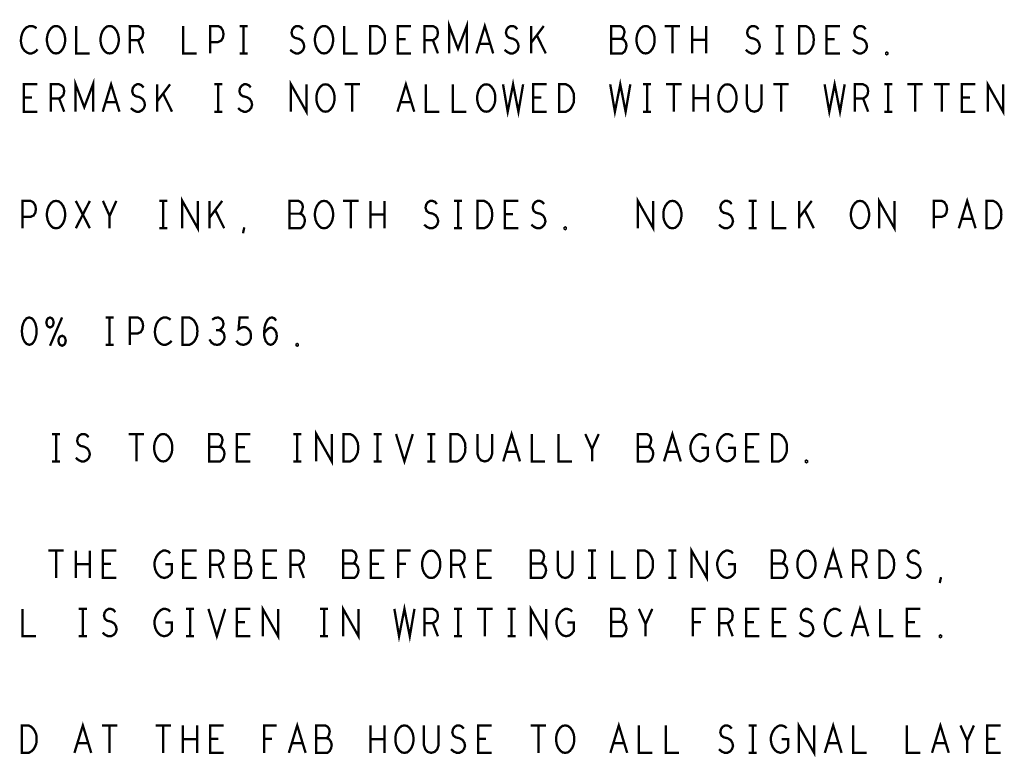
# Model space of a CAD drawing. Extents: x -16.7 to 17.3, y -13.5 to 8.5.
# Tile 8 of 28: x -13.3 to -9.9, y 0.2 to 2.7. Entities that reach past the tile are written whole.
import ezdxf

# ---------------------------------------------------------------- set-up
doc = ezdxf.new("R2010")
doc.units = 0
doc.layers.add('FAB_ART', color=2, linetype='CONTINUOUS')

msp = doc.modelspace()

# ---------------------------------------------------------------- linework, layer by layer
at = {"layer": 'FAB_ART', "const_width": 0.008}
for points in [[(-13.2587, 2.66917), (-13.2656, 2.67387), (-13.27365, 2.677), (-13.28285, 2.677), (-13.2932, 2.6723), (-13.30125, 2.66447), (-13.307, 2.65507), (-13.3116, 2.6394), (-13.31275, 2.6253), (-13.31045, 2.6112), (-13.307, 2.6018), (-13.3001, 2.5924), (-13.29205, 2.58613), (-13.284, 2.583), (-13.27595, 2.583), (-13.2679, 2.58613), (-13.261, 2.59083), (-13.25525, 2.5971)], [(-13.192, 2.583), (-13.2012, 2.58457), (-13.20925, 2.59083), (-13.21615, 2.60023), (-13.22075, 2.6112), (-13.22305, 2.62373), (-13.22305, 2.63627), (-13.22075, 2.6488), (-13.21615, 2.65977), (-13.20925, 2.66917), (-13.2012, 2.67543), (-13.192, 2.677), (-13.1828, 2.67543), (-13.17475, 2.66917), (-13.16785, 2.65977), (-13.16325, 2.6488), (-13.16095, 2.63627), (-13.16095, 2.62373), (-13.16325, 2.6112), (-13.16785, 2.60023), (-13.17475, 2.59083), (-13.1828, 2.58457), (-13.192, 2.583)], [(-13.123, 2.677), (-13.123, 2.583), (-13.077, 2.583)], [(-13.008, 2.583), (-13.0172, 2.58457), (-13.02525, 2.59083), (-13.03215, 2.60023), (-13.03675, 2.6112), (-13.03905, 2.62373), (-13.03905, 2.63627), (-13.03675, 2.6488), (-13.03215, 2.65977), (-13.02525, 2.66917), (-13.0172, 2.67543), (-13.008, 2.677), (-12.9988, 2.67543), (-12.99075, 2.66917), (-12.98385, 2.65977), (-12.97925, 2.6488), (-12.97695, 2.63627), (-12.97695, 2.62373), (-12.97925, 2.6112), (-12.98385, 2.60023), (-12.99075, 2.59083), (-12.9988, 2.58457), (-13.008, 2.583)], [(-12.939, 2.583), (-12.939, 2.677), (-12.91025, 2.677), (-12.90105, 2.6723), (-12.8953, 2.66603), (-12.893, 2.6535), (-12.8953, 2.64097), (-12.9022, 2.63313), (-12.91025, 2.62843), (-12.939, 2.62843)], [(-12.755, 2.677), (-12.755, 2.583), (-12.709, 2.583)], [(-12.663, 2.583), (-12.663, 2.677), (-12.6354, 2.677), (-12.6262, 2.6723), (-12.6193, 2.66133), (-12.617, 2.6488), (-12.6193, 2.63627), (-12.62505, 2.62687), (-12.6354, 2.62216), (-12.663, 2.62216)], [(-12.5618, 2.677), (-12.5342, 2.677)], [(-12.548, 2.677), (-12.548, 2.583)], [(-12.38815, 2.59553), (-12.37895, 2.5877), (-12.3686, 2.583), (-12.3594, 2.583), (-12.3502, 2.5877), (-12.3433, 2.59553), (-12.33985, 2.6065), (-12.34215, 2.61747), (-12.3479, 2.62687), (-12.35825, 2.63313), (-12.37205, 2.63627), (-12.3801, 2.64253), (-12.38355, 2.6535), (-12.38125, 2.66447), (-12.3755, 2.6723), (-12.36745, 2.677), (-12.3594, 2.677), (-12.35135, 2.67387), (-12.34445, 2.66603)], [(-12.272, 2.583), (-12.2812, 2.58457), (-12.28925, 2.59083), (-12.29615, 2.60023), (-12.30075, 2.6112), (-12.30305, 2.62373), (-12.30305, 2.63627), (-12.30075, 2.6488), (-12.29615, 2.65977), (-12.28925, 2.66917), (-12.2812, 2.67543), (-12.272, 2.677), (-12.2628, 2.67543), (-12.25475, 2.66917), (-12.24785, 2.65977), (-12.24325, 2.6488), (-12.24095, 2.63627), (-12.24095, 2.62373), (-12.24325, 2.6112), (-12.24785, 2.60023), (-12.25475, 2.59083), (-12.2628, 2.58457), (-12.272, 2.583)], [(-12.203, 2.677), (-12.203, 2.583), (-12.157, 2.583)], [(-12.1133, 2.583), (-12.1133, 2.677), (-12.0903, 2.677), (-12.0811, 2.6723), (-12.0742, 2.66603), (-12.06845, 2.65663), (-12.06385, 2.64566), (-12.0627, 2.63), (-12.06385, 2.61433), (-12.06845, 2.60337), (-12.0742, 2.59396), (-12.0811, 2.5877), (-12.0903, 2.583), (-12.1133, 2.583)], [(-11.973, 2.583), (-12.019, 2.583), (-12.019, 2.677), (-11.973, 2.677)], [(-11.927, 2.583), (-11.927, 2.677), (-11.89825, 2.677), (-11.88905, 2.6723), (-11.8833, 2.66603), (-11.881, 2.6535), (-11.8833, 2.64097), (-11.8902, 2.63313), (-11.89825, 2.62843), (-11.927, 2.62843)], [(-11.8419, 2.583), (-11.8419, 2.677), (-11.812, 2.59867), (-11.7821, 2.677), (-11.7821, 2.583)], [(-11.74875, 2.583), (-11.72, 2.677), (-11.69125, 2.583)], [(-11.65215, 2.59553), (-11.64295, 2.5877), (-11.6326, 2.583), (-11.6234, 2.583), (-11.6142, 2.5877), (-11.6073, 2.59553), (-11.60385, 2.6065), (-11.60615, 2.61747), (-11.6119, 2.62687), (-11.62225, 2.63313), (-11.63605, 2.63627), (-11.6441, 2.64253), (-11.64755, 2.6535), (-11.64525, 2.66447), (-11.6395, 2.6723), (-11.63145, 2.677), (-11.6234, 2.677), (-11.61535, 2.67387), (-11.60845, 2.66603)], [(-11.5613, 2.583), (-11.5613, 2.677)], [(-11.5176, 2.677), (-11.5613, 2.61903)], [(-11.2508, 2.63313), (-11.2462, 2.63783), (-11.24275, 2.64566), (-11.24045, 2.65663), (-11.24275, 2.66603), (-11.24735, 2.6723), (-11.2554, 2.677), (-11.28645, 2.677), (-11.28645, 2.583), (-11.2485, 2.583), (-11.24045, 2.58927), (-11.23585, 2.59867), (-11.23355, 2.60963), (-11.23585, 2.6206), (-11.24275, 2.63), (-11.2508, 2.63313), (-11.28645, 2.63313)], [(-11.168, 2.583), (-11.1772, 2.58457), (-11.18525, 2.59083), (-11.19215, 2.60023), (-11.19675, 2.6112), (-11.19905, 2.62373), (-11.19905, 2.63627), (-11.19675, 2.6488), (-11.19215, 2.65977), (-11.18525, 2.66917), (-11.1772, 2.67543), (-11.168, 2.677), (-11.1588, 2.67543), (-11.15075, 2.66917), (-11.14385, 2.65977), (-11.13925, 2.6488), (-11.13695, 2.63627), (-11.13695, 2.62373), (-11.13925, 2.6112), (-11.14385, 2.60023), (-11.15075, 2.59083), (-11.1588, 2.58457), (-11.168, 2.583)], [(-11.10245, 2.677), (-11.04955, 2.677)], [(-11.076, 2.677), (-11.076, 2.583)], [(-11.00815, 2.583), (-11.00815, 2.677)], [(-10.95985, 2.677), (-10.95985, 2.583)], [(-10.82415, 2.59553), (-10.81495, 2.5877), (-10.8046, 2.583), (-10.7954, 2.583), (-10.7862, 2.5877), (-10.7793, 2.59553), (-10.77585, 2.6065), (-10.77815, 2.61747), (-10.7839, 2.62687), (-10.79425, 2.63313), (-10.80805, 2.63627), (-10.8161, 2.64253), (-10.81955, 2.6535), (-10.81725, 2.66447), (-10.8115, 2.6723), (-10.80345, 2.677), (-10.7954, 2.677), (-10.78735, 2.67387), (-10.78045, 2.66603)], [(-10.7218, 2.677), (-10.6942, 2.677)], [(-10.708, 2.677), (-10.708, 2.583)], [(-10.6413, 2.583), (-10.6413, 2.677), (-10.6183, 2.677), (-10.6091, 2.6723), (-10.6022, 2.66603), (-10.59645, 2.65663), (-10.59185, 2.64566), (-10.5907, 2.63), (-10.59185, 2.61433), (-10.59645, 2.60337), (-10.6022, 2.59396), (-10.6091, 2.5877), (-10.6183, 2.583), (-10.6413, 2.583)], [(-10.501, 2.583), (-10.547, 2.583), (-10.547, 2.677), (-10.501, 2.677)], [(-10.45615, 2.59553), (-10.44695, 2.5877), (-10.4366, 2.583), (-10.4274, 2.583), (-10.4182, 2.5877), (-10.4113, 2.59553), (-10.40785, 2.6065), (-10.41015, 2.61747), (-10.4159, 2.62687), (-10.42625, 2.63313), (-10.44005, 2.63627), (-10.4481, 2.64253), (-10.45155, 2.6535), (-10.44925, 2.66447), (-10.4435, 2.6723), (-10.43545, 2.677), (-10.4274, 2.677), (-10.41935, 2.67387), (-10.41245, 2.66603)], [(-11.5107, 2.583), (-11.54175, 2.64566)], [(-12.91025, 2.62843), (-12.893, 2.583)], [(-11.9914, 2.63157), (-12.019, 2.63157)], [(-11.89825, 2.62843), (-11.881, 2.583)], [(-11.7016, 2.6159), (-11.7384, 2.6159)], [(-10.95985, 2.63), (-11.00815, 2.63)], [(-10.5194, 2.63157), (-10.547, 2.63157)], [(-12.5618, 2.583), (-12.5342, 2.583)], [(-10.7218, 2.583), (-10.6942, 2.583)], [(-10.34, 2.57987), (-10.3423, 2.58143), (-10.3423, 2.58457), (-10.34, 2.58613), (-10.3377, 2.58457), (-10.3377, 2.58143), (-10.34, 2.57987)], [(-13.256, 2.383), (-13.302, 2.383), (-13.302, 2.477), (-13.256, 2.477)], [(-13.21, 2.383), (-13.21, 2.477), (-13.18125, 2.477), (-13.17205, 2.4723), (-13.1663, 2.46603), (-13.164, 2.4535), (-13.1663, 2.44097), (-13.1732, 2.43313), (-13.18125, 2.42843), (-13.21, 2.42843)], [(-13.1249, 2.383), (-13.1249, 2.477), (-13.095, 2.39867), (-13.0651, 2.477), (-13.0651, 2.383)], [(-13.03175, 2.383), (-13.003, 2.477), (-12.97425, 2.383)], [(-12.93515, 2.39553), (-12.92595, 2.3877), (-12.9156, 2.383), (-12.9064, 2.383), (-12.8972, 2.3877), (-12.8903, 2.39553), (-12.88685, 2.4065), (-12.88915, 2.41747), (-12.8949, 2.42687), (-12.90525, 2.43313), (-12.91905, 2.43627), (-12.9271, 2.44253), (-12.93055, 2.4535), (-12.92825, 2.46447), (-12.9225, 2.4723), (-12.91445, 2.477), (-12.9064, 2.477), (-12.89835, 2.47387), (-12.89145, 2.46603)], [(-12.8443, 2.383), (-12.8443, 2.477)], [(-12.8006, 2.477), (-12.8443, 2.41903)], [(-12.6488, 2.477), (-12.6212, 2.477)], [(-12.635, 2.477), (-12.635, 2.383)], [(-12.56715, 2.39553), (-12.55795, 2.3877), (-12.5476, 2.383), (-12.5384, 2.383), (-12.5292, 2.3877), (-12.5223, 2.39553), (-12.51885, 2.4065), (-12.52115, 2.41747), (-12.5269, 2.42687), (-12.53725, 2.43313), (-12.55105, 2.43627), (-12.5591, 2.44253), (-12.56255, 2.4535), (-12.56025, 2.46447), (-12.5545, 2.4723), (-12.54645, 2.477), (-12.5384, 2.477), (-12.53035, 2.47387), (-12.52345, 2.46603)], [(-12.38545, 2.383), (-12.38545, 2.477), (-12.33255, 2.383), (-12.33255, 2.477)], [(-12.267, 2.383), (-12.2762, 2.38457), (-12.28425, 2.39083), (-12.29115, 2.40023), (-12.29575, 2.4112), (-12.29805, 2.42373), (-12.29805, 2.43627), (-12.29575, 2.4488), (-12.29115, 2.45977), (-12.28425, 2.46917), (-12.2762, 2.47543), (-12.267, 2.477), (-12.2578, 2.47543), (-12.24975, 2.46917), (-12.24285, 2.45977), (-12.23825, 2.4488), (-12.23595, 2.43627), (-12.23595, 2.42373), (-12.23825, 2.4112), (-12.24285, 2.40023), (-12.24975, 2.39083), (-12.2578, 2.38457), (-12.267, 2.383)], [(-12.20145, 2.477), (-12.14855, 2.477)], [(-12.175, 2.477), (-12.175, 2.383)], [(-12.01975, 2.383), (-11.991, 2.477), (-11.96225, 2.383)], [(-11.922, 2.477), (-11.922, 2.383), (-11.876, 2.383)], [(-11.83, 2.477), (-11.83, 2.383), (-11.784, 2.383)], [(-11.715, 2.383), (-11.7242, 2.38457), (-11.73225, 2.39083), (-11.73915, 2.40023), (-11.74375, 2.4112), (-11.74605, 2.42373), (-11.74605, 2.43627), (-11.74375, 2.4488), (-11.73915, 2.45977), (-11.73225, 2.46917), (-11.7242, 2.47543), (-11.715, 2.477), (-11.7058, 2.47543), (-11.69775, 2.46917), (-11.69085, 2.45977), (-11.68625, 2.4488), (-11.68395, 2.43627), (-11.68395, 2.42373), (-11.68625, 2.4112), (-11.69085, 2.40023), (-11.69775, 2.39083), (-11.7058, 2.38457), (-11.715, 2.383)], [(-11.6575, 2.477), (-11.6414, 2.383), (-11.623, 2.477), (-11.6046, 2.383), (-11.5885, 2.477)], [(-11.508, 2.383), (-11.554, 2.383), (-11.554, 2.477), (-11.508, 2.477)], [(-11.4643, 2.383), (-11.4643, 2.477), (-11.4413, 2.477), (-11.4321, 2.4723), (-11.4252, 2.46603), (-11.41945, 2.45663), (-11.41485, 2.44566), (-11.4137, 2.43), (-11.41485, 2.41433), (-11.41945, 2.40337), (-11.4252, 2.39396), (-11.4321, 2.3877), (-11.4413, 2.383), (-11.4643, 2.383)], [(-11.2895, 2.477), (-11.2734, 2.383), (-11.255, 2.477), (-11.2366, 2.383), (-11.2205, 2.477)], [(-11.1768, 2.477), (-11.1492, 2.477)], [(-11.163, 2.477), (-11.163, 2.383)], [(-11.09745, 2.477), (-11.04455, 2.477)], [(-11.071, 2.477), (-11.071, 2.383)], [(-11.00315, 2.383), (-11.00315, 2.477)], [(-10.95485, 2.477), (-10.95485, 2.383)], [(-10.887, 2.383), (-10.8962, 2.38457), (-10.90425, 2.39083), (-10.91115, 2.40023), (-10.91575, 2.4112), (-10.91805, 2.42373), (-10.91805, 2.43627), (-10.91575, 2.4488), (-10.91115, 2.45977), (-10.90425, 2.46917), (-10.8962, 2.47543), (-10.887, 2.477), (-10.8778, 2.47543), (-10.86975, 2.46917), (-10.86285, 2.45977), (-10.85825, 2.4488), (-10.85595, 2.43627), (-10.85595, 2.42373), (-10.85825, 2.4112), (-10.86285, 2.40023), (-10.86975, 2.39083), (-10.8778, 2.38457), (-10.887, 2.383)], [(-10.8203, 2.477), (-10.8203, 2.40963), (-10.8157, 2.39553), (-10.8065, 2.38613), (-10.795, 2.383), (-10.7835, 2.38613), (-10.7743, 2.39553), (-10.7697, 2.40963), (-10.7697, 2.477)], [(-10.72945, 2.477), (-10.67655, 2.477)], [(-10.703, 2.477), (-10.703, 2.383)], [(-10.5535, 2.477), (-10.5374, 2.383), (-10.519, 2.477), (-10.5006, 2.383), (-10.4845, 2.477)], [(-10.45, 2.383), (-10.45, 2.477), (-10.42125, 2.477), (-10.41205, 2.4723), (-10.4063, 2.46603), (-10.404, 2.4535), (-10.4063, 2.44097), (-10.4132, 2.43313), (-10.42125, 2.42843), (-10.45, 2.42843)], [(-10.3488, 2.477), (-10.3212, 2.477)], [(-10.335, 2.477), (-10.335, 2.383)], [(-10.26945, 2.477), (-10.21655, 2.477)], [(-10.243, 2.477), (-10.243, 2.383)], [(-10.17745, 2.477), (-10.12455, 2.477)], [(-10.151, 2.477), (-10.151, 2.383)], [(-10.036, 2.383), (-10.082, 2.383), (-10.082, 2.477), (-10.036, 2.477)], [(-9.99345, 2.383), (-9.99345, 2.477), (-9.94055, 2.383), (-9.94055, 2.477)], [(-13.2744, 2.43157), (-13.302, 2.43157)], [(-12.7937, 2.383), (-12.82475, 2.44566)], [(-11.5264, 2.43157), (-11.554, 2.43157)], [(-10.95485, 2.43), (-11.00315, 2.43)], [(-10.0544, 2.43157), (-10.082, 2.43157)], [(-13.18125, 2.42843), (-13.164, 2.383)], [(-12.9846, 2.4159), (-13.0214, 2.4159)], [(-11.9726, 2.4159), (-12.0094, 2.4159)], [(-10.42125, 2.42843), (-10.404, 2.383)], [(-12.6488, 2.383), (-12.6212, 2.383)], [(-11.1768, 2.383), (-11.1492, 2.383)], [(-10.3488, 2.383), (-10.3212, 2.383)], [(-13.307, 1.983), (-13.307, 2.077), (-13.2794, 2.077), (-13.2702, 2.0723), (-13.2633, 2.06133), (-13.261, 2.0488), (-13.2633, 2.03627), (-13.26905, 2.02687), (-13.2794, 2.02216), (-13.307, 2.02216)], [(-13.192, 1.983), (-13.2012, 1.98457), (-13.20925, 1.99083), (-13.21615, 2.00023), (-13.22075, 2.0112), (-13.22305, 2.02373), (-13.22305, 2.03627), (-13.22075, 2.0488), (-13.21615, 2.05977), (-13.20925, 2.06917), (-13.2012, 2.07543), (-13.192, 2.077), (-13.1828, 2.07543), (-13.17475, 2.06917), (-13.16785, 2.05977), (-13.16325, 2.0488), (-13.16095, 2.03627), (-13.16095, 2.02373), (-13.16325, 2.0112), (-13.16785, 2.00023), (-13.17475, 1.99083), (-13.1828, 1.98457), (-13.192, 1.983)], [(-13.12415, 1.983), (-13.07585, 2.077)], [(-13.12415, 2.077), (-13.07585, 1.983)], [(-13.008, 1.983), (-13.008, 2.0253), (-13.031, 2.077)], [(-12.985, 2.077), (-13.008, 2.0253)], [(-12.8378, 2.077), (-12.8102, 2.077)], [(-12.824, 2.077), (-12.824, 1.983)], [(-12.75845, 1.983), (-12.75845, 2.077), (-12.70555, 1.983), (-12.70555, 2.077)], [(-12.6653, 1.983), (-12.6653, 2.077)], [(-12.6216, 2.077), (-12.6653, 2.01903)], [(-12.3548, 2.03313), (-12.3502, 2.03783), (-12.34675, 2.04566), (-12.34445, 2.05663), (-12.34675, 2.06603), (-12.35135, 2.0723), (-12.3594, 2.077), (-12.39045, 2.077), (-12.39045, 1.983), (-12.3525, 1.983), (-12.34445, 1.98927), (-12.33985, 1.99867), (-12.33755, 2.00963), (-12.33985, 2.0206), (-12.34675, 2.03), (-12.3548, 2.03313), (-12.39045, 2.03313)], [(-12.272, 1.983), (-12.2812, 1.98457), (-12.28925, 1.99083), (-12.29615, 2.00023), (-12.30075, 2.0112), (-12.30305, 2.02373), (-12.30305, 2.03627), (-12.30075, 2.0488), (-12.29615, 2.05977), (-12.28925, 2.06917), (-12.2812, 2.07543), (-12.272, 2.077), (-12.2628, 2.07543), (-12.25475, 2.06917), (-12.24785, 2.05977), (-12.24325, 2.0488), (-12.24095, 2.03627), (-12.24095, 2.02373), (-12.24325, 2.0112), (-12.24785, 2.00023), (-12.25475, 1.99083), (-12.2628, 1.98457), (-12.272, 1.983)], [(-12.20645, 2.077), (-12.15355, 2.077)], [(-12.18, 2.077), (-12.18, 1.983)], [(-12.11215, 1.983), (-12.11215, 2.077)], [(-12.06385, 2.077), (-12.06385, 1.983)], [(-11.92815, 1.99553), (-11.91895, 1.9877), (-11.9086, 1.983), (-11.8994, 1.983), (-11.8902, 1.9877), (-11.8833, 1.99553), (-11.87985, 2.0065), (-11.88215, 2.01747), (-11.8879, 2.02687), (-11.89825, 2.03313), (-11.91205, 2.03627), (-11.9201, 2.04253), (-11.92355, 2.0535), (-11.92125, 2.06447), (-11.9155, 2.0723), (-11.90745, 2.077), (-11.8994, 2.077), (-11.89135, 2.07387), (-11.88445, 2.06603)], [(-11.8258, 2.077), (-11.7982, 2.077)], [(-11.812, 2.077), (-11.812, 1.983)], [(-11.7453, 1.983), (-11.7453, 2.077), (-11.7223, 2.077), (-11.7131, 2.0723), (-11.7062, 2.06603), (-11.70045, 2.05663), (-11.69585, 2.04566), (-11.6947, 2.03), (-11.69585, 2.01433), (-11.70045, 2.00337), (-11.7062, 1.99396), (-11.7131, 1.9877), (-11.7223, 1.983), (-11.7453, 1.983)], [(-11.605, 1.983), (-11.651, 1.983), (-11.651, 2.077), (-11.605, 2.077)], [(-11.56015, 1.99553), (-11.55095, 1.9877), (-11.5406, 1.983), (-11.5314, 1.983), (-11.5222, 1.9877), (-11.5153, 1.99553), (-11.51185, 2.0065), (-11.51415, 2.01747), (-11.5199, 2.02687), (-11.53025, 2.03313), (-11.54405, 2.03627), (-11.5521, 2.04253), (-11.55555, 2.0535), (-11.55325, 2.06447), (-11.5475, 2.0723), (-11.53945, 2.077), (-11.5314, 2.077), (-11.52335, 2.07387), (-11.51645, 2.06603)], [(-11.19445, 1.983), (-11.19445, 2.077), (-11.14155, 1.983), (-11.14155, 2.077)], [(-11.076, 1.983), (-11.0852, 1.98457), (-11.09325, 1.99083), (-11.10015, 2.00023), (-11.10475, 2.0112), (-11.10705, 2.02373), (-11.10705, 2.03627), (-11.10475, 2.0488), (-11.10015, 2.05977), (-11.09325, 2.06917), (-11.0852, 2.07543), (-11.076, 2.077), (-11.0668, 2.07543), (-11.05875, 2.06917), (-11.05185, 2.05977), (-11.04725, 2.0488), (-11.04495, 2.03627), (-11.04495, 2.02373), (-11.04725, 2.0112), (-11.05185, 2.00023), (-11.05875, 1.99083), (-11.0668, 1.98457), (-11.076, 1.983)], [(-10.91615, 1.99553), (-10.90695, 1.9877), (-10.8966, 1.983), (-10.8874, 1.983), (-10.8782, 1.9877), (-10.8713, 1.99553), (-10.86785, 2.0065), (-10.87015, 2.01747), (-10.8759, 2.02687), (-10.88625, 2.03313), (-10.90005, 2.03627), (-10.9081, 2.04253), (-10.91155, 2.0535), (-10.90925, 2.06447), (-10.9035, 2.0723), (-10.89545, 2.077), (-10.8874, 2.077), (-10.87935, 2.07387), (-10.87245, 2.06603)], [(-10.8138, 2.077), (-10.7862, 2.077)], [(-10.8, 2.077), (-10.8, 1.983)], [(-10.731, 2.077), (-10.731, 1.983), (-10.685, 1.983)], [(-10.6413, 1.983), (-10.6413, 2.077)], [(-10.5976, 2.077), (-10.6413, 2.01903)], [(-10.432, 1.983), (-10.4412, 1.98457), (-10.44925, 1.99083), (-10.45615, 2.00023), (-10.46075, 2.0112), (-10.46305, 2.02373), (-10.46305, 2.03627), (-10.46075, 2.0488), (-10.45615, 2.05977), (-10.44925, 2.06917), (-10.4412, 2.07543), (-10.432, 2.077), (-10.4228, 2.07543), (-10.41475, 2.06917), (-10.40785, 2.05977), (-10.40325, 2.0488), (-10.40095, 2.03627), (-10.40095, 2.02373), (-10.40325, 2.0112), (-10.40785, 2.00023), (-10.41475, 1.99083), (-10.4228, 1.98457), (-10.432, 1.983)], [(-10.36645, 1.983), (-10.36645, 2.077), (-10.31355, 1.983), (-10.31355, 2.077)], [(-10.179, 1.983), (-10.179, 2.077), (-10.1514, 2.077), (-10.1422, 2.0723), (-10.1353, 2.06133), (-10.133, 2.0488), (-10.1353, 2.03627), (-10.14105, 2.02687), (-10.1514, 2.02216), (-10.179, 2.02216)], [(-10.09275, 1.983), (-10.064, 2.077), (-10.03525, 1.983)], [(-9.9973, 1.983), (-9.9973, 2.077), (-9.9743, 2.077), (-9.9651, 2.0723), (-9.9582, 2.06603), (-9.95245, 2.05663), (-9.94785, 2.04566), (-9.9467, 2.03), (-9.94785, 2.01433), (-9.95245, 2.00337), (-9.9582, 1.99396), (-9.9651, 1.9877), (-9.9743, 1.983), (-9.9973, 1.983)], [(-12.6147, 1.983), (-12.64575, 2.04566)], [(-12.06385, 2.03), (-12.11215, 2.03)], [(-11.6234, 2.03157), (-11.651, 2.03157)], [(-10.5907, 1.983), (-10.62175, 2.04566)], [(-10.0456, 2.0159), (-10.0824, 2.0159)], [(-12.8378, 1.983), (-12.8102, 1.983)], [(-12.5503, 1.96577), (-12.5457, 1.98613)], [(-11.8258, 1.983), (-11.7982, 1.983)], [(-11.444, 1.97987), (-11.4463, 1.98143), (-11.4463, 1.98457), (-11.444, 1.98613), (-11.4417, 1.98457), (-11.4417, 1.98143), (-11.444, 1.97987)], [(-10.8138, 1.983), (-10.7862, 1.983)], [(-13.284, 1.677), (-13.2932, 1.67387), (-13.3001, 1.66603), (-13.3047, 1.65663), (-13.30815, 1.6441), (-13.3093, 1.63), (-13.30815, 1.6159), (-13.3047, 1.60337), (-13.3001, 1.59396), (-13.2932, 1.58613), (-13.284, 1.583), (-13.2748, 1.58613), (-13.2679, 1.59396), (-13.2633, 1.60337), (-13.25985, 1.6159), (-13.2587, 1.63), (-13.25985, 1.6441), (-13.2633, 1.65663), (-13.2679, 1.66603), (-13.2748, 1.67387), (-13.284, 1.677)], [(-13.2127, 1.677), (-13.2196, 1.67387), (-13.22305, 1.66917), (-13.22535, 1.65977), (-13.22305, 1.65037), (-13.2196, 1.64566), (-13.2127, 1.64253), (-13.2058, 1.64566), (-13.20235, 1.65037), (-13.20005, 1.65977), (-13.20235, 1.66917), (-13.2058, 1.67387), (-13.2127, 1.677)], [(-13.2127, 1.57987), (-13.1713, 1.677)], [(-13.0218, 1.677), (-12.9942, 1.677)], [(-13.008, 1.677), (-13.008, 1.583)], [(-12.939, 1.583), (-12.939, 1.677), (-12.9114, 1.677), (-12.9022, 1.6723), (-12.8953, 1.66133), (-12.893, 1.6488), (-12.8953, 1.63627), (-12.90105, 1.62687), (-12.9114, 1.62216), (-12.939, 1.62216)], [(-12.7987, 1.66917), (-12.8056, 1.67387), (-12.81365, 1.677), (-12.82285, 1.677), (-12.8332, 1.6723), (-12.84125, 1.66447), (-12.847, 1.65507), (-12.8516, 1.6394), (-12.85275, 1.6253), (-12.85045, 1.6112), (-12.847, 1.6018), (-12.8401, 1.5924), (-12.83205, 1.58613), (-12.824, 1.583), (-12.81595, 1.583), (-12.8079, 1.58613), (-12.801, 1.59083), (-12.79525, 1.5971)], [(-12.7573, 1.583), (-12.7573, 1.677), (-12.7343, 1.677), (-12.7251, 1.6723), (-12.7182, 1.66603), (-12.71245, 1.65663), (-12.70785, 1.64566), (-12.7067, 1.63), (-12.70785, 1.61433), (-12.71245, 1.60337), (-12.7182, 1.59396), (-12.7251, 1.5877), (-12.7343, 1.583), (-12.7573, 1.583)], [(-12.63195, 1.63313), (-12.62505, 1.63783), (-12.6193, 1.64566), (-12.617, 1.65507), (-12.6193, 1.66447), (-12.62505, 1.6723), (-12.6354, 1.677), (-12.64575, 1.67543), (-12.6561, 1.66917)], [(-12.5733, 1.5971), (-12.5664, 1.58927), (-12.55835, 1.58457), (-12.548, 1.583), (-12.53765, 1.58613), (-12.5296, 1.5924), (-12.52385, 1.60337), (-12.5227, 1.6159), (-12.525, 1.62843), (-12.53075, 1.63627), (-12.5388, 1.64253), (-12.54685, 1.6441), (-12.5549, 1.64253), (-12.56525, 1.63627), (-12.5618, 1.677), (-12.53075, 1.677)], [(-12.47785, 1.62216), (-12.4698, 1.63313), (-12.4629, 1.6394), (-12.4537, 1.64253), (-12.44565, 1.6394), (-12.4399, 1.63313), (-12.4353, 1.62373), (-12.43415, 1.61277), (-12.4353, 1.60337), (-12.4399, 1.59396), (-12.4468, 1.58613), (-12.45485, 1.583), (-12.46405, 1.58613), (-12.4721, 1.59553), (-12.4767, 1.60963), (-12.47785, 1.6253), (-12.47555, 1.64566), (-12.4721, 1.65663), (-12.46635, 1.6676), (-12.4583, 1.67543), (-12.45025, 1.677), (-12.4422, 1.67387), (-12.43645, 1.66603)], [(-12.6653, 1.6018), (-12.6584, 1.59083), (-12.6492, 1.58457), (-12.63885, 1.583), (-12.62965, 1.58457), (-12.62045, 1.5924), (-12.6147, 1.6018), (-12.61355, 1.6112), (-12.61585, 1.62216), (-12.6239, 1.63), (-12.63195, 1.63313), (-12.6423, 1.63313)], [(-13.1713, 1.61433), (-13.1782, 1.6112), (-13.18165, 1.6065), (-13.18395, 1.5971), (-13.18165, 1.5877), (-13.1782, 1.583), (-13.1713, 1.57987), (-13.1644, 1.583), (-13.16095, 1.5877), (-13.15865, 1.5971), (-13.16095, 1.6065), (-13.1644, 1.6112), (-13.1713, 1.61433)], [(-12.364, 1.57987), (-12.3663, 1.58143), (-12.3663, 1.58457), (-12.364, 1.58613), (-12.3617, 1.58457), (-12.3617, 1.58143), (-12.364, 1.57987)], [(-13.0218, 1.583), (-12.9942, 1.583)], [(-12.29845, 1.183), (-12.29845, 1.277), (-12.24555, 1.183), (-12.24555, 1.277)], [(-11.65675, 1.183), (-11.628, 1.277), (-11.59925, 1.183)], [(-11.10475, 1.183), (-11.076, 1.277), (-11.04725, 1.183)], [(-13.2058, 1.277), (-13.1782, 1.277)], [(-13.192, 1.277), (-13.192, 1.183)], [(-13.12415, 1.19553), (-13.11495, 1.1877), (-13.1046, 1.183), (-13.0954, 1.183), (-13.0862, 1.1877), (-13.0793, 1.19553), (-13.07585, 1.2065), (-13.07815, 1.21747), (-13.0839, 1.22687), (-13.09425, 1.23313), (-13.10805, 1.23627), (-13.1161, 1.24253), (-13.11955, 1.2535), (-13.11725, 1.26447), (-13.1115, 1.2723), (-13.10345, 1.277), (-13.0954, 1.277), (-13.08735, 1.27387), (-13.08045, 1.26603)], [(-12.94245, 1.277), (-12.88955, 1.277)], [(-12.916, 1.277), (-12.916, 1.183)], [(-12.824, 1.183), (-12.8332, 1.18457), (-12.84125, 1.19083), (-12.84815, 1.20023), (-12.85275, 1.2112), (-12.85505, 1.22373), (-12.85505, 1.23627), (-12.85275, 1.2488), (-12.84815, 1.25977), (-12.84125, 1.26917), (-12.8332, 1.27543), (-12.824, 1.277), (-12.8148, 1.27543), (-12.80675, 1.26917), (-12.79985, 1.25977), (-12.79525, 1.2488), (-12.79295, 1.23627), (-12.79295, 1.22373), (-12.79525, 1.2112), (-12.79985, 1.20023), (-12.80675, 1.19083), (-12.8148, 1.18457), (-12.824, 1.183)], [(-12.6308, 1.23313), (-12.6262, 1.23783), (-12.62275, 1.24566), (-12.62045, 1.25663), (-12.62275, 1.26603), (-12.62735, 1.2723), (-12.6354, 1.277), (-12.66645, 1.277), (-12.66645, 1.183), (-12.6285, 1.183), (-12.62045, 1.18927), (-12.61585, 1.19867), (-12.61355, 1.20963), (-12.61585, 1.2206), (-12.62275, 1.23), (-12.6308, 1.23313), (-12.66645, 1.23313)], [(-12.525, 1.183), (-12.571, 1.183), (-12.571, 1.277), (-12.525, 1.277)], [(-12.3778, 1.277), (-12.3502, 1.277)], [(-12.364, 1.277), (-12.364, 1.183)], [(-12.2053, 1.183), (-12.2053, 1.277), (-12.1823, 1.277), (-12.1731, 1.2723), (-12.1662, 1.26603), (-12.16045, 1.25663), (-12.15585, 1.24566), (-12.1547, 1.23), (-12.15585, 1.21433), (-12.16045, 1.20337), (-12.1662, 1.19396), (-12.1731, 1.1877), (-12.1823, 1.183), (-12.2053, 1.183)], [(-12.1018, 1.277), (-12.0742, 1.277)], [(-12.088, 1.277), (-12.088, 1.183)], [(-12.02475, 1.277), (-11.996, 1.183), (-11.96725, 1.277)], [(-11.9178, 1.277), (-11.8902, 1.277)], [(-11.904, 1.277), (-11.904, 1.183)], [(-11.8373, 1.183), (-11.8373, 1.277), (-11.8143, 1.277), (-11.8051, 1.2723), (-11.7982, 1.26603), (-11.79245, 1.25663), (-11.78785, 1.24566), (-11.7867, 1.23), (-11.78785, 1.21433), (-11.79245, 1.20337), (-11.7982, 1.19396), (-11.8051, 1.1877), (-11.8143, 1.183), (-11.8373, 1.183)], [(-11.7453, 1.277), (-11.7453, 1.20963), (-11.7407, 1.19553), (-11.7315, 1.18613), (-11.72, 1.183), (-11.7085, 1.18613), (-11.6993, 1.19553), (-11.6947, 1.20963), (-11.6947, 1.277)], [(-11.559, 1.277), (-11.559, 1.183), (-11.513, 1.183)], [(-11.467, 1.277), (-11.467, 1.183), (-11.421, 1.183)], [(-11.352, 1.183), (-11.352, 1.2253), (-11.375, 1.277)], [(-11.329, 1.277), (-11.352, 1.2253)], [(-11.1588, 1.23313), (-11.1542, 1.23783), (-11.15075, 1.24566), (-11.14845, 1.25663), (-11.15075, 1.26603), (-11.15535, 1.2723), (-11.1634, 1.277), (-11.19445, 1.277), (-11.19445, 1.183), (-11.1565, 1.183), (-11.14845, 1.18927), (-11.14385, 1.19867), (-11.14155, 1.20963), (-11.14385, 1.2206), (-11.15075, 1.23), (-11.1588, 1.23313), (-11.19445, 1.23313)], [(-10.9771, 1.23), (-10.9541, 1.23), (-10.9541, 1.2018), (-10.961, 1.1924), (-10.96905, 1.18613), (-10.98055, 1.183), (-10.99205, 1.18613), (-11.0001, 1.1924), (-11.007, 1.2018), (-11.0116, 1.21277), (-11.0139, 1.2253), (-11.0139, 1.23627), (-11.0116, 1.24566), (-11.007, 1.25663), (-11.0001, 1.26603), (-10.9932, 1.2723), (-10.984, 1.277), (-10.97595, 1.277), (-10.96675, 1.27387), (-10.95985, 1.2676)], [(-10.8851, 1.23), (-10.8621, 1.23), (-10.8621, 1.2018), (-10.869, 1.1924), (-10.87705, 1.18613), (-10.88855, 1.183), (-10.90005, 1.18613), (-10.9081, 1.1924), (-10.915, 1.2018), (-10.9196, 1.21277), (-10.9219, 1.2253), (-10.9219, 1.23627), (-10.9196, 1.24566), (-10.915, 1.25663), (-10.9081, 1.26603), (-10.9012, 1.2723), (-10.892, 1.277), (-10.88395, 1.277), (-10.87475, 1.27387), (-10.86785, 1.2676)], [(-10.777, 1.183), (-10.823, 1.183), (-10.823, 1.277), (-10.777, 1.277)], [(-10.7333, 1.183), (-10.7333, 1.277), (-10.7103, 1.277), (-10.7011, 1.2723), (-10.6942, 1.26603), (-10.68845, 1.25663), (-10.68385, 1.24566), (-10.6827, 1.23), (-10.68385, 1.21433), (-10.68845, 1.20337), (-10.6942, 1.19396), (-10.7011, 1.1877), (-10.7103, 1.183), (-10.7333, 1.183)], [(-12.5434, 1.23157), (-12.571, 1.23157)], [(-11.6096, 1.2159), (-11.6464, 1.2159)], [(-11.0576, 1.2159), (-11.0944, 1.2159)], [(-10.7954, 1.23157), (-10.823, 1.23157)], [(-13.2058, 1.183), (-13.1782, 1.183)], [(-12.3778, 1.183), (-12.3502, 1.183)], [(-12.1018, 1.183), (-12.0742, 1.183)], [(-11.9178, 1.183), (-11.8902, 1.183)], [(-10.616, 1.17987), (-10.6183, 1.18143), (-10.6183, 1.18457), (-10.616, 1.18613), (-10.6137, 1.18457), (-10.6137, 1.18143), (-10.616, 1.17987)], [(-13.21845, 0.877), (-13.16555, 0.877)], [(-13.192, 0.877), (-13.192, 0.783)], [(-13.12415, 0.783), (-13.12415, 0.877)], [(-13.07585, 0.877), (-13.07585, 0.783)], [(-12.985, 0.783), (-13.031, 0.783), (-13.031, 0.877), (-12.985, 0.877)], [(-12.8171, 0.83), (-12.7941, 0.83), (-12.7941, 0.8018), (-12.801, 0.7924), (-12.80905, 0.78613), (-12.82055, 0.783), (-12.83205, 0.78613), (-12.8401, 0.7924), (-12.847, 0.8018), (-12.8516, 0.81277), (-12.8539, 0.8253), (-12.8539, 0.83627), (-12.8516, 0.84566), (-12.847, 0.85663), (-12.8401, 0.86603), (-12.8332, 0.8723), (-12.824, 0.877), (-12.81595, 0.877), (-12.80675, 0.87387), (-12.79985, 0.8676)], [(-12.709, 0.783), (-12.755, 0.783), (-12.755, 0.877), (-12.709, 0.877)], [(-12.663, 0.783), (-12.663, 0.877), (-12.63425, 0.877), (-12.62505, 0.8723), (-12.6193, 0.86603), (-12.617, 0.8535), (-12.6193, 0.84097), (-12.6262, 0.83313), (-12.63425, 0.82843), (-12.663, 0.82843)], [(-12.5388, 0.83313), (-12.5342, 0.83783), (-12.53075, 0.84566), (-12.52845, 0.85663), (-12.53075, 0.86603), (-12.53535, 0.8723), (-12.5434, 0.877), (-12.57445, 0.877), (-12.57445, 0.783), (-12.5365, 0.783), (-12.52845, 0.78927), (-12.52385, 0.79867), (-12.52155, 0.80963), (-12.52385, 0.8206), (-12.53075, 0.83), (-12.5388, 0.83313), (-12.57445, 0.83313)], [(-12.433, 0.783), (-12.479, 0.783), (-12.479, 0.877), (-12.433, 0.877)], [(-12.387, 0.783), (-12.387, 0.877), (-12.35825, 0.877), (-12.34905, 0.8723), (-12.3433, 0.86603), (-12.341, 0.8535), (-12.3433, 0.84097), (-12.3502, 0.83313), (-12.35825, 0.82843), (-12.387, 0.82843)], [(-12.1708, 0.83313), (-12.1662, 0.83783), (-12.16275, 0.84566), (-12.16045, 0.85663), (-12.16275, 0.86603), (-12.16735, 0.8723), (-12.1754, 0.877), (-12.20645, 0.877), (-12.20645, 0.783), (-12.1685, 0.783), (-12.16045, 0.78927), (-12.15585, 0.79867), (-12.15355, 0.80963), (-12.15585, 0.8206), (-12.16275, 0.83), (-12.1708, 0.83313), (-12.20645, 0.83313)], [(-12.065, 0.783), (-12.111, 0.783), (-12.111, 0.877), (-12.065, 0.877)], [(-12.01785, 0.783), (-12.01785, 0.877), (-11.97415, 0.877)], [(-11.904, 0.783), (-11.9132, 0.78457), (-11.92125, 0.79083), (-11.92815, 0.80023), (-11.93275, 0.8112), (-11.93505, 0.82373), (-11.93505, 0.83627), (-11.93275, 0.8488), (-11.92815, 0.85977), (-11.92125, 0.86917), (-11.9132, 0.87543), (-11.904, 0.877), (-11.8948, 0.87543), (-11.88675, 0.86917), (-11.87985, 0.85977), (-11.87525, 0.8488), (-11.87295, 0.83627), (-11.87295, 0.82373), (-11.87525, 0.8112), (-11.87985, 0.80023), (-11.88675, 0.79083), (-11.8948, 0.78457), (-11.904, 0.783)], [(-11.835, 0.783), (-11.835, 0.877), (-11.80625, 0.877), (-11.79705, 0.8723), (-11.7913, 0.86603), (-11.789, 0.8535), (-11.7913, 0.84097), (-11.7982, 0.83313), (-11.80625, 0.82843), (-11.835, 0.82843)], [(-11.697, 0.783), (-11.743, 0.783), (-11.743, 0.877), (-11.697, 0.877)], [(-11.5268, 0.83313), (-11.5222, 0.83783), (-11.51875, 0.84566), (-11.51645, 0.85663), (-11.51875, 0.86603), (-11.52335, 0.8723), (-11.5314, 0.877), (-11.56245, 0.877), (-11.56245, 0.783), (-11.5245, 0.783), (-11.51645, 0.78927), (-11.51185, 0.79867), (-11.50955, 0.80963), (-11.51185, 0.8206), (-11.51875, 0.83), (-11.5268, 0.83313), (-11.56245, 0.83313)], [(-11.4693, 0.877), (-11.4693, 0.80963), (-11.4647, 0.79553), (-11.4555, 0.78613), (-11.444, 0.783), (-11.4325, 0.78613), (-11.4233, 0.79553), (-11.4187, 0.80963), (-11.4187, 0.877)], [(-11.3658, 0.877), (-11.3382, 0.877)], [(-11.352, 0.877), (-11.352, 0.783)], [(-11.283, 0.877), (-11.283, 0.783), (-11.237, 0.783)], [(-11.1933, 0.783), (-11.1933, 0.877), (-11.1703, 0.877), (-11.1611, 0.8723), (-11.1542, 0.86603), (-11.14845, 0.85663), (-11.14385, 0.84566), (-11.1427, 0.83), (-11.14385, 0.81433), (-11.14845, 0.80337), (-11.1542, 0.79396), (-11.1611, 0.7877), (-11.1703, 0.783), (-11.1933, 0.783)], [(-11.0898, 0.877), (-11.0622, 0.877)], [(-11.076, 0.877), (-11.076, 0.783)], [(-11.01045, 0.783), (-11.01045, 0.877), (-10.95755, 0.783), (-10.95755, 0.877)], [(-10.8851, 0.83), (-10.8621, 0.83), (-10.8621, 0.8018), (-10.869, 0.7924), (-10.87705, 0.78613), (-10.88855, 0.783), (-10.90005, 0.78613), (-10.9081, 0.7924), (-10.915, 0.8018), (-10.9196, 0.81277), (-10.9219, 0.8253), (-10.9219, 0.83627), (-10.9196, 0.84566), (-10.915, 0.85663), (-10.9081, 0.86603), (-10.9012, 0.8723), (-10.892, 0.877), (-10.88395, 0.877), (-10.87475, 0.87387), (-10.86785, 0.8676)], [(-10.6988, 0.83313), (-10.6942, 0.83783), (-10.69075, 0.84566), (-10.68845, 0.85663), (-10.69075, 0.86603), (-10.69535, 0.8723), (-10.7034, 0.877), (-10.73445, 0.877), (-10.73445, 0.783), (-10.6965, 0.783), (-10.68845, 0.78927), (-10.68385, 0.79867), (-10.68155, 0.80963), (-10.68385, 0.8206), (-10.69075, 0.83), (-10.6988, 0.83313), (-10.73445, 0.83313)], [(-10.616, 0.783), (-10.6252, 0.78457), (-10.63325, 0.79083), (-10.64015, 0.80023), (-10.64475, 0.8112), (-10.64705, 0.82373), (-10.64705, 0.83627), (-10.64475, 0.8488), (-10.64015, 0.85977), (-10.63325, 0.86917), (-10.6252, 0.87543), (-10.616, 0.877), (-10.6068, 0.87543), (-10.59875, 0.86917), (-10.59185, 0.85977), (-10.58725, 0.8488), (-10.58495, 0.83627), (-10.58495, 0.82373), (-10.58725, 0.8112), (-10.59185, 0.80023), (-10.59875, 0.79083), (-10.6068, 0.78457), (-10.616, 0.783)], [(-10.55275, 0.783), (-10.524, 0.877), (-10.49525, 0.783)], [(-10.455, 0.783), (-10.455, 0.877), (-10.42625, 0.877), (-10.41705, 0.8723), (-10.4113, 0.86603), (-10.409, 0.8535), (-10.4113, 0.84097), (-10.4182, 0.83313), (-10.42625, 0.82843), (-10.455, 0.82843)], [(-10.3653, 0.783), (-10.3653, 0.877), (-10.3423, 0.877), (-10.3331, 0.8723), (-10.3262, 0.86603), (-10.32045, 0.85663), (-10.31585, 0.84566), (-10.3147, 0.83), (-10.31585, 0.81433), (-10.32045, 0.80337), (-10.3262, 0.79396), (-10.3331, 0.7877), (-10.3423, 0.783), (-10.3653, 0.783)], [(-10.27215, 0.79553), (-10.26295, 0.7877), (-10.2526, 0.783), (-10.2434, 0.783), (-10.2342, 0.7877), (-10.2273, 0.79553), (-10.22385, 0.8065), (-10.22615, 0.81747), (-10.2319, 0.82687), (-10.24225, 0.83313), (-10.25605, 0.83627), (-10.2641, 0.84253), (-10.26755, 0.8535), (-10.26525, 0.86447), (-10.2595, 0.8723), (-10.25145, 0.877), (-10.2434, 0.877), (-10.23535, 0.87387), (-10.22845, 0.86603)], [(-13.07585, 0.83), (-13.12415, 0.83)], [(-13.0034, 0.83157), (-13.031, 0.83157)], [(-12.7274, 0.83157), (-12.755, 0.83157)], [(-12.63425, 0.82843), (-12.617, 0.783)], [(-12.4514, 0.83157), (-12.479, 0.83157)], [(-12.35825, 0.82843), (-12.341, 0.783)], [(-12.0834, 0.83157), (-12.111, 0.83157)], [(-11.99025, 0.83157), (-12.01785, 0.83157)], [(-11.80625, 0.82843), (-11.789, 0.783)], [(-11.7154, 0.83157), (-11.743, 0.83157)], [(-10.5056, 0.8159), (-10.5424, 0.8159)], [(-10.42625, 0.82843), (-10.409, 0.783)], [(-11.3658, 0.783), (-11.3382, 0.783)], [(-11.0898, 0.783), (-11.0622, 0.783)], [(-10.1583, 0.76577), (-10.1537, 0.78613)], [(-13.307, 0.677), (-13.307, 0.583), (-13.261, 0.583)], [(-13.1138, 0.677), (-13.0862, 0.677)], [(-13.1, 0.677), (-13.1, 0.583)], [(-13.03215, 0.59553), (-13.02295, 0.5877), (-13.0126, 0.583), (-13.0034, 0.583), (-12.9942, 0.5877), (-12.9873, 0.59553), (-12.98385, 0.6065), (-12.98615, 0.61747), (-12.9919, 0.62687), (-13.00225, 0.63313), (-13.01605, 0.63627), (-13.0241, 0.64253), (-13.02755, 0.6535), (-13.02525, 0.66447), (-13.0195, 0.6723), (-13.01145, 0.677), (-13.0034, 0.677), (-12.99535, 0.67387), (-12.98845, 0.66603)], [(-12.8171, 0.63), (-12.7941, 0.63), (-12.7941, 0.6018), (-12.801, 0.5924), (-12.80905, 0.58613), (-12.82055, 0.583), (-12.83205, 0.58613), (-12.8401, 0.5924), (-12.847, 0.6018), (-12.8516, 0.61277), (-12.8539, 0.6253), (-12.8539, 0.63627), (-12.8516, 0.64566), (-12.847, 0.65663), (-12.8401, 0.66603), (-12.8332, 0.6723), (-12.824, 0.677), (-12.81595, 0.677), (-12.80675, 0.67387), (-12.79985, 0.6676)], [(-12.7458, 0.677), (-12.7182, 0.677)], [(-12.732, 0.677), (-12.732, 0.583)], [(-12.66875, 0.677), (-12.64, 0.583), (-12.61125, 0.677)], [(-12.525, 0.583), (-12.571, 0.583), (-12.571, 0.677), (-12.525, 0.677)], [(-12.48245, 0.583), (-12.48245, 0.677), (-12.42955, 0.583), (-12.42955, 0.677)], [(-12.2858, 0.677), (-12.2582, 0.677)], [(-12.272, 0.677), (-12.272, 0.583)], [(-12.20645, 0.583), (-12.20645, 0.677), (-12.15355, 0.583), (-12.15355, 0.677)], [(-12.0305, 0.677), (-12.0144, 0.583), (-11.996, 0.677), (-11.9776, 0.583), (-11.9615, 0.677)], [(-11.927, 0.583), (-11.927, 0.677), (-11.89825, 0.677), (-11.88905, 0.6723), (-11.8833, 0.66603), (-11.881, 0.6535), (-11.8833, 0.64097), (-11.8902, 0.63313), (-11.89825, 0.62843), (-11.927, 0.62843)], [(-11.8258, 0.677), (-11.7982, 0.677)], [(-11.812, 0.677), (-11.812, 0.583)], [(-11.74645, 0.677), (-11.69355, 0.677)], [(-11.72, 0.677), (-11.72, 0.583)], [(-11.6418, 0.677), (-11.6142, 0.677)], [(-11.628, 0.677), (-11.628, 0.583)], [(-11.56245, 0.583), (-11.56245, 0.677), (-11.50955, 0.583), (-11.50955, 0.677)], [(-11.4371, 0.63), (-11.4141, 0.63), (-11.4141, 0.6018), (-11.421, 0.5924), (-11.42905, 0.58613), (-11.44055, 0.583), (-11.45205, 0.58613), (-11.4601, 0.5924), (-11.467, 0.6018), (-11.4716, 0.61277), (-11.4739, 0.6253), (-11.4739, 0.63627), (-11.4716, 0.64566), (-11.467, 0.65663), (-11.4601, 0.66603), (-11.4532, 0.6723), (-11.444, 0.677), (-11.43595, 0.677), (-11.42675, 0.67387), (-11.41985, 0.6676)], [(-11.2508, 0.63313), (-11.2462, 0.63783), (-11.24275, 0.64566), (-11.24045, 0.65663), (-11.24275, 0.66603), (-11.24735, 0.6723), (-11.2554, 0.677), (-11.28645, 0.677), (-11.28645, 0.583), (-11.2485, 0.583), (-11.24045, 0.58927), (-11.23585, 0.59867), (-11.23355, 0.60963), (-11.23585, 0.6206), (-11.24275, 0.63), (-11.2508, 0.63313), (-11.28645, 0.63313)], [(-11.168, 0.583), (-11.168, 0.6253), (-11.191, 0.677)], [(-11.145, 0.677), (-11.168, 0.6253)], [(-11.00585, 0.583), (-11.00585, 0.677), (-10.96215, 0.677)], [(-10.915, 0.583), (-10.915, 0.677), (-10.88625, 0.677), (-10.87705, 0.6723), (-10.8713, 0.66603), (-10.869, 0.6535), (-10.8713, 0.64097), (-10.8782, 0.63313), (-10.88625, 0.62843), (-10.915, 0.62843)], [(-10.777, 0.583), (-10.823, 0.583), (-10.823, 0.677), (-10.777, 0.677)], [(-10.685, 0.583), (-10.731, 0.583), (-10.731, 0.677), (-10.685, 0.677)], [(-10.64015, 0.59553), (-10.63095, 0.5877), (-10.6206, 0.583), (-10.6114, 0.583), (-10.6022, 0.5877), (-10.5953, 0.59553), (-10.59185, 0.6065), (-10.59415, 0.61747), (-10.5999, 0.62687), (-10.61025, 0.63313), (-10.62405, 0.63627), (-10.6321, 0.64253), (-10.63555, 0.6535), (-10.63325, 0.66447), (-10.6275, 0.6723), (-10.61945, 0.677), (-10.6114, 0.677), (-10.60335, 0.67387), (-10.59645, 0.66603)], [(-10.4987, 0.66917), (-10.5056, 0.67387), (-10.51365, 0.677), (-10.52285, 0.677), (-10.5332, 0.6723), (-10.54125, 0.66447), (-10.547, 0.65507), (-10.5516, 0.6394), (-10.55275, 0.6253), (-10.55045, 0.6112), (-10.547, 0.6018), (-10.5401, 0.5924), (-10.53205, 0.58613), (-10.524, 0.583), (-10.51595, 0.583), (-10.5079, 0.58613), (-10.501, 0.59083), (-10.49525, 0.5971)], [(-10.46075, 0.583), (-10.432, 0.677), (-10.40325, 0.583)], [(-10.363, 0.677), (-10.363, 0.583), (-10.317, 0.583)], [(-10.225, 0.583), (-10.271, 0.583), (-10.271, 0.677), (-10.225, 0.677)], [(-12.5434, 0.63157), (-12.571, 0.63157)], [(-11.89825, 0.62843), (-11.881, 0.583)], [(-10.97825, 0.63157), (-11.00585, 0.63157)], [(-10.88625, 0.62843), (-10.869, 0.583)], [(-10.7954, 0.63157), (-10.823, 0.63157)], [(-10.7034, 0.63157), (-10.731, 0.63157)], [(-10.4136, 0.6159), (-10.4504, 0.6159)], [(-10.2434, 0.63157), (-10.271, 0.63157)], [(-13.1138, 0.583), (-13.0862, 0.583)], [(-12.7458, 0.583), (-12.7182, 0.583)], [(-12.2858, 0.583), (-12.2582, 0.583)], [(-11.8258, 0.583), (-11.7982, 0.583)], [(-11.6418, 0.583), (-11.6142, 0.583)], [(-10.156, 0.57987), (-10.1583, 0.58143), (-10.1583, 0.58457), (-10.156, 0.58613), (-10.1537, 0.58457), (-10.1537, 0.58143), (-10.156, 0.57987)], [(-13.3093, 0.183), (-13.3093, 0.277), (-13.2863, 0.277), (-13.2771, 0.2723), (-13.2702, 0.26603), (-13.26445, 0.25663), (-13.25985, 0.24566), (-13.2587, 0.23), (-13.25985, 0.21433), (-13.26445, 0.20337), (-13.2702, 0.19396), (-13.2771, 0.1877), (-13.2863, 0.183), (-13.3093, 0.183)], [(-13.12875, 0.183), (-13.1, 0.277), (-13.07125, 0.183)], [(-13.03445, 0.277), (-12.98155, 0.277)], [(-13.008, 0.277), (-13.008, 0.183)], [(-12.85045, 0.277), (-12.79755, 0.277)], [(-12.824, 0.277), (-12.824, 0.183)], [(-12.75615, 0.183), (-12.75615, 0.277)], [(-12.70785, 0.277), (-12.70785, 0.183)], [(-12.617, 0.183), (-12.663, 0.183), (-12.663, 0.277), (-12.617, 0.277)], [(-12.47785, 0.183), (-12.47785, 0.277), (-12.43415, 0.277)], [(-12.39275, 0.183), (-12.364, 0.277), (-12.33525, 0.183)], [(-12.2628, 0.23313), (-12.2582, 0.23783), (-12.25475, 0.24566), (-12.25245, 0.25663), (-12.25475, 0.26603), (-12.25935, 0.2723), (-12.2674, 0.277), (-12.29845, 0.277), (-12.29845, 0.183), (-12.2605, 0.183), (-12.25245, 0.18927), (-12.24785, 0.19867), (-12.24555, 0.20963), (-12.24785, 0.2206), (-12.25475, 0.23), (-12.2628, 0.23313), (-12.29845, 0.23313)], [(-12.11215, 0.183), (-12.11215, 0.277)], [(-12.06385, 0.277), (-12.06385, 0.183)], [(-11.996, 0.183), (-12.0052, 0.18457), (-12.01325, 0.19083), (-12.02015, 0.20023), (-12.02475, 0.2112), (-12.02705, 0.22373), (-12.02705, 0.23627), (-12.02475, 0.2488), (-12.02015, 0.25977), (-12.01325, 0.26917), (-12.0052, 0.27543), (-11.996, 0.277), (-11.9868, 0.27543), (-11.97875, 0.26917), (-11.97185, 0.25977), (-11.96725, 0.2488), (-11.96495, 0.23627), (-11.96495, 0.22373), (-11.96725, 0.2112), (-11.97185, 0.20023), (-11.97875, 0.19083), (-11.9868, 0.18457), (-11.996, 0.183)], [(-11.9293, 0.277), (-11.9293, 0.20963), (-11.9247, 0.19553), (-11.9155, 0.18613), (-11.904, 0.183), (-11.8925, 0.18613), (-11.8833, 0.19553), (-11.8787, 0.20963), (-11.8787, 0.277)], [(-11.83615, 0.19553), (-11.82695, 0.1877), (-11.8166, 0.183), (-11.8074, 0.183), (-11.7982, 0.1877), (-11.7913, 0.19553), (-11.78785, 0.2065), (-11.79015, 0.21747), (-11.7959, 0.22687), (-11.80625, 0.23313), (-11.82005, 0.23627), (-11.8281, 0.24253), (-11.83155, 0.2535), (-11.82925, 0.26447), (-11.8235, 0.2723), (-11.81545, 0.277), (-11.8074, 0.277), (-11.79935, 0.27387), (-11.79245, 0.26603)], [(-11.697, 0.183), (-11.743, 0.183), (-11.743, 0.277), (-11.697, 0.277)], [(-11.56245, 0.277), (-11.50955, 0.277)], [(-11.536, 0.277), (-11.536, 0.183)], [(-11.444, 0.183), (-11.4532, 0.18457), (-11.46125, 0.19083), (-11.46815, 0.20023), (-11.47275, 0.2112), (-11.47505, 0.22373), (-11.47505, 0.23627), (-11.47275, 0.2488), (-11.46815, 0.25977), (-11.46125, 0.26917), (-11.4532, 0.27543), (-11.444, 0.277), (-11.4348, 0.27543), (-11.42675, 0.26917), (-11.41985, 0.25977), (-11.41525, 0.2488), (-11.41295, 0.23627), (-11.41295, 0.22373), (-11.41525, 0.2112), (-11.41985, 0.20023), (-11.42675, 0.19083), (-11.4348, 0.18457), (-11.444, 0.183)], [(-11.28875, 0.183), (-11.26, 0.277), (-11.23125, 0.183)], [(-11.191, 0.277), (-11.191, 0.183), (-11.145, 0.183)], [(-11.099, 0.277), (-11.099, 0.183), (-11.053, 0.183)], [(-10.91615, 0.19553), (-10.90695, 0.1877), (-10.8966, 0.183), (-10.8874, 0.183), (-10.8782, 0.1877), (-10.8713, 0.19553), (-10.86785, 0.2065), (-10.87015, 0.21747), (-10.8759, 0.22687), (-10.88625, 0.23313), (-10.90005, 0.23627), (-10.9081, 0.24253), (-10.91155, 0.2535), (-10.90925, 0.26447), (-10.9035, 0.2723), (-10.89545, 0.277), (-10.8874, 0.277), (-10.87935, 0.27387), (-10.87245, 0.26603)], [(-10.8138, 0.277), (-10.7862, 0.277)], [(-10.8, 0.277), (-10.8, 0.183)], [(-10.7011, 0.23), (-10.6781, 0.23), (-10.6781, 0.2018), (-10.685, 0.1924), (-10.69305, 0.18613), (-10.70455, 0.183), (-10.71605, 0.18613), (-10.7241, 0.1924), (-10.731, 0.2018), (-10.7356, 0.21277), (-10.7379, 0.2253), (-10.7379, 0.23627), (-10.7356, 0.24566), (-10.731, 0.25663), (-10.7241, 0.26603), (-10.7172, 0.2723), (-10.708, 0.277), (-10.69995, 0.277), (-10.69075, 0.27387), (-10.68385, 0.2676)], [(-10.64245, 0.183), (-10.64245, 0.277), (-10.58955, 0.183), (-10.58955, 0.277)], [(-10.55275, 0.183), (-10.524, 0.277), (-10.49525, 0.183)], [(-10.455, 0.277), (-10.455, 0.183), (-10.409, 0.183)], [(-10.271, 0.277), (-10.271, 0.183), (-10.225, 0.183)], [(-10.18475, 0.183), (-10.156, 0.277), (-10.12725, 0.183)], [(-10.064, 0.183), (-10.064, 0.2253), (-10.087, 0.277)], [(-10.041, 0.277), (-10.064, 0.2253)], [(-9.949, 0.183), (-9.995, 0.183), (-9.995, 0.277), (-9.949, 0.277)], [(-13.0816, 0.2159), (-13.1184, 0.2159)], [(-12.70785, 0.23), (-12.75615, 0.23)], [(-12.6354, 0.23157), (-12.663, 0.23157)], [(-12.45025, 0.23157), (-12.47785, 0.23157)], [(-12.3456, 0.2159), (-12.3824, 0.2159)], [(-12.06385, 0.23), (-12.11215, 0.23)], [(-11.7154, 0.23157), (-11.743, 0.23157)], [(-11.2416, 0.2159), (-11.2784, 0.2159)], [(-10.5056, 0.2159), (-10.5424, 0.2159)], [(-10.1376, 0.2159), (-10.1744, 0.2159)], [(-9.9674, 0.23157), (-9.995, 0.23157)], [(-10.8138, 0.183), (-10.7862, 0.183)]]:
    msp.add_lwpolyline(points, dxfattribs=at)

doc.saveas('drawing.dxf')
